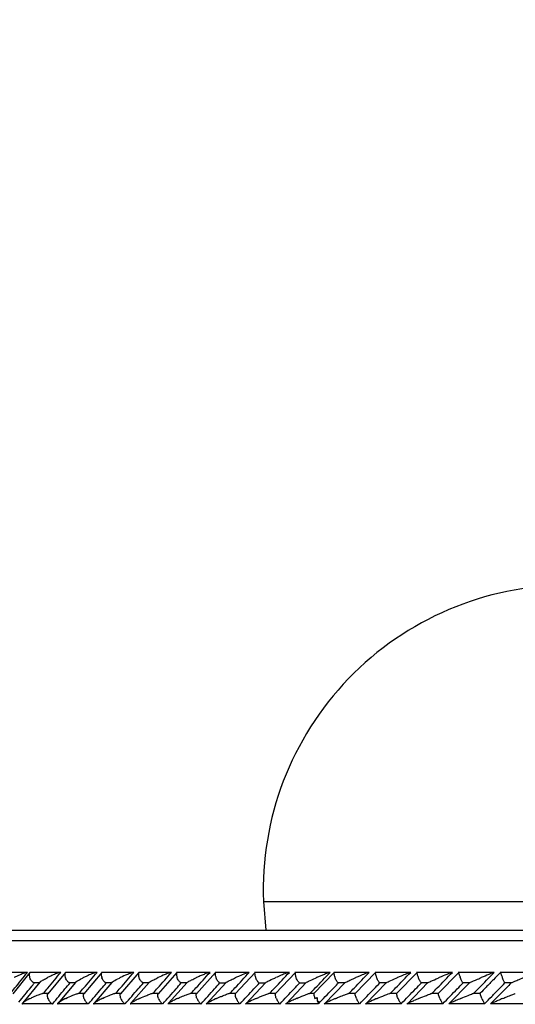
# Model space of a CAD drawing. Header units: millimetres. Extents: x 59 to 109, y 26 to 144.
# Tile 116 of 158: x 78.61 to 80.97, y 91.62 to 96.3. Entities that reach past the tile are written whole.
import ezdxf

# ---------------------------------------------------------------- set-up
doc = ezdxf.new("R2010")
doc.units = ezdxf.units.MM
doc.styles.add('SLDTEXTSTYLE0', font='TXT', dxfattribs={"width": 0.75})
doc.dimstyles.new('SLDDIMSTYLE0', dxfattribs={"dimtxt": 3.5, "dimasz": 3.302, "dimexe": 0, "dimexo": 0.0625, "dimgap": 0.875, "dimtad": 1, "dimdec": 0, "dimlfac": 20, "dimrnd": 1e-09, "dimzin": 12, "dimdsep": 46, "dimtxsty": 'SLDTEXTSTYLE0', "dimsah": 1, "dimcen": 0.09, "dimadec": 0, "dimazin": 3, "dimtfac": 1, "dimtdec": 0, "dimtofl": 0, "dimtmove": 0, "dimatfit": 3, "dimfxl": 0, "dimfrac": 2, "dimtolj": 1, "dimtzin": 12, "dimarcsym": 0})
doc.dimstyles.new('SLDDIMSTYLE1', dxfattribs={"dimtxt": 3.5, "dimasz": 3.302, "dimexe": 0, "dimexo": 0.0625, "dimgap": 0.875, "dimtad": 1, "dimdec": 0, "dimlfac": 20, "dimrnd": 1e-09, "dimzin": 12, "dimdsep": 46, "dimtxsty": 'SLDTEXTSTYLE0', "dimsah": 1, "dimcen": 0.09, "dimadec": 0, "dimazin": 3, "dimtfac": 1, "dimtdec": 0, "dimtmove": 0, "dimatfit": 0, "dimfxl": 0, "dimfrac": 2, "dimtolj": 1, "dimtzin": 12, "dimarcsym": 0})

# ---------------------------------------------------------------- blocks, each defined once
blk = doc.blocks.new('_D')
at = {"color": 7, "linetype": 'Continuous', "lineweight": 18}
for p, q in [((78.8835, 143.6649), (108.5588, 143.6649)), ((107.5588, 143.6649), (107.5588, 76.3608)), ((75.8335, 76.3608), (108.5588, 76.3608))]:
    blk.add_line(p, q, dxfattribs=at)
for points in [[(107.5588, 143.6649), (107.0508, 140.3629), (108.0668, 140.3629)], [(107.5588, 76.3608), (108.0668, 79.6628), (107.0508, 79.6628)]]:
    blk.add_solid(points, dxfattribs=at)
at = {"color": 7, "linetype": 'Continuous', "lineweight": 18, "insert": (103.047, 105.5185), "char_height": 3.5, "attachment_point": 1, "rotation": 90, "style": 'SLDTEXTSTYLE0'}
blk.add_mtext('1346', dxfattribs=at)
blk = doc.blocks.new('_D_1')
at = {"color": 7, "linetype": 'Continuous', "lineweight": 18}
for p, q in [((75.6057, 99.2579), (98.8756, 99.2579)), ((97.8756, 99.2579), (97.8756, 76.3608)), ((75.8335, 76.3608), (98.8756, 76.3608))]:
    blk.add_line(p, q, dxfattribs=at)
for points in [[(97.8756, 99.2579), (97.3676, 95.9559), (98.3836, 95.9559)], [(97.8756, 76.3608), (98.3836, 79.6628), (97.3676, 79.6628)]]:
    blk.add_solid(points, dxfattribs=at)
at = {"color": 7, "linetype": 'Continuous', "lineweight": 18, "insert": (93.3639, 85.2455), "char_height": 3.5, "attachment_point": 1, "rotation": 90, "style": 'SLDTEXTSTYLE0'}
blk.add_mtext('458', dxfattribs=at)

msp = doc.modelspace()

# ---------------------------------------------------------------- linework, layer by layer
at = {"color": 7, "linetype": 'Continuous', "lineweight": 25}
for p, q in [((79.76882, 92.11422), (79.78042, 91.97748)), ((76.75632, 91.97748), (83.83976, 91.97748)), ((78.64441, 91.7758), (78.50424, 91.7758)), ((78.65963, 91.77542), (78.57785, 91.6746)), ((78.80374, 91.77606), (78.65968, 91.77606)), ((78.82837, 91.77563), (78.74478, 91.67492)), ((78.97552, 91.77605), (78.82797, 91.77605)), ((79.00091, 91.77578), (78.91548, 91.67514)), ((79.15107, 91.77604), (79.00014, 91.77604)), ((79.17725, 91.77591), (79.08999, 91.6753)), ((79.33037, 91.77601), (79.17613, 91.77601)), ((79.35737, 91.77601), (79.26827, 91.67543)), ((79.51341, 91.77596), (79.35592, 91.77596)), ((79.54128, 91.77609), (79.45034, 91.67554)), ((79.70023, 91.77591), (79.53953, 91.77591)), ((79.72899, 91.77616), (79.6362, 91.67563)), ((79.89084, 91.77585), (79.72698, 91.77585)), ((79.92056, 91.77621), (79.8259, 91.67571)), ((80.08531, 91.7758), (79.91833, 91.7758)), ((80.10484, 91.7765), (80.00869, 91.67625)), ((80.27131, 91.77606), (80.10276, 91.77606)), ((80.30144, 91.77663), (80.20482, 91.67632)), ((80.46871, 91.77605), (80.29923, 91.77605)), ((80.49888, 91.7767), (80.40186, 91.67641)), ((80.66693, 91.77604), (80.49658, 91.77604)), ((80.69719, 91.77675), (80.59977, 91.67648)), ((80.86596, 91.77601), (80.69483, 91.77601)), ((81.06583, 91.77596), (80.89397, 91.77596)), ((78.70635, 91.72996), (78.62548, 91.6314)), ((78.67656, 91.72806), (78.70488, 91.72806)), ((78.8755, 91.7294), (78.79286, 91.63095)), ((78.84562, 91.728), (78.87411, 91.728)), ((79.04876, 91.72919), (78.96411, 91.63054)), ((79.0185, 91.72794), (79.04735, 91.72794)), ((79.2258, 91.72896), (79.13934, 91.63033)), ((79.19516, 91.72788), (79.22444, 91.72788)), ((79.40644, 91.72854), (79.31837, 91.63015)), ((79.37555, 91.72783), (79.4054, 91.72783)), ((79.59122, 91.72852), (79.49693, 91.62533)), ((79.55966, 91.72778), (79.59, 91.72778)), ((79.77963, 91.7283), (79.68374, 91.62546)), ((79.74751, 91.72775), (79.77852, 91.72775)), ((79.97191, 91.7281), (79.87817, 91.62957)), ((79.93914, 91.72773), (79.97091, 91.72773)), ((80.15696, 91.72837), (80.05802, 91.62543)), ((80.12307, 91.72806), (80.15621, 91.72806)), ((80.35345, 91.72818), (80.2544, 91.62558)), ((80.31995, 91.728), (80.35268, 91.728)), ((80.55077, 91.72795), (80.45165, 91.62571)), ((80.51765, 91.72794), (80.55021, 91.72794)), ((80.74733, 91.72695), (80.64963, 91.62662)), ((80.71616, 91.72788), (80.74865, 91.72788)), ((80.91547, 91.72783), (80.94805, 91.72783)), ((78.74709, 91.67695), (78.71971, 91.67695)), ((78.91741, 91.67694), (78.88953, 91.67694)), ((79.09158, 91.67691), (79.06317, 91.67691)), ((79.26957, 91.67686), (79.24044, 91.67686)), ((79.45137, 91.67681), (79.42145, 91.67681)), ((79.637, 91.67675), (79.60613, 91.67675)), ((79.8265, 91.67669), (79.79472, 91.67669)), ((80.0089, 91.67663), (79.98714, 91.67663)), ((80.20523, 91.67695), (80.17312, 91.67695)), ((80.40217, 91.67694), (80.37006, 91.67694)), ((80.6, 91.67691), (80.56786, 91.67691)), ((80.79873, 91.67686), (80.76634, 91.67686)), ((80.88794, 91.66707), (80.84843, 91.62667)), ((78.62077, 91.62889), (78.76442, 91.62889)), ((78.78832, 91.62883), (78.93547, 91.62883)), ((78.95976, 91.62878), (79.1103, 91.62878)), ((79.13503, 91.62872), (79.28888, 91.62872)), ((79.31409, 91.62868), (79.47118, 91.62868)), ((79.49693, 91.62865), (79.65721, 91.62865)), ((79.68358, 91.62863), (79.84701, 91.62863)), ((79.87413, 91.62863), (80.02963, 91.62863)), ((80.03135, 91.63779), (80.03135, 91.62782)), ((80.05737, 91.62889), (80.22585, 91.62889)), ((80.22568, 91.62804), (80.22653, 91.62782)), ((80.25371, 91.62883), (80.42314, 91.62883)), ((80.42276, 91.62804), (80.42347, 91.62782)), ((80.45095, 91.62878), (80.62123, 91.62878)), ((80.62066, 91.62804), (80.62122, 91.62782)), ((80.64906, 91.62872), (80.82013, 91.62872)), ((80.84804, 91.62868), (81.01983, 91.62868))]:
    msp.add_line(p, q, dxfattribs=at)
at = {"color": 1, "linetype": 'Continuous', "lineweight": 25}
for p, q in [((79.76882, 92.11422), (81.80681, 92.11422)), ((76.70632, 91.92748), (83.86803, 91.92748))]:
    msp.add_line(p, q, dxfattribs=at)
at = {"color": 7, "linetype": 'Continuous', "lineweight": 25}
for centre, radius, start, end in [((81.21575, 92.16779), 1.44792, 90, 182.12014), ((80.05789, 91.64943), 0.03422, 166.30363, 219.14548), ((80.04449, 91.66121), 0.02696, 227.00867, 254.95442)]:
    msp.add_arc(centre, radius, start, end, dxfattribs=at)
for points, knots in [([(78.56817, 91.67782), (78.57477, 91.68607), (78.60119, 91.7191), (78.62794, 91.7521), (78.64802, 91.77686)], [0, 0, 0, 0, 0.2495523, 1, 1, 1, 1]), ([(78.64802, 91.77686), (78.64778, 91.77686), (78.6469, 91.77686), (78.64449, 91.77654), (78.63953, 91.77535), (78.62841, 91.77176), (78.61404, 91.76591), (78.5982, 91.75875), (78.58901, 91.75418), (78.58452, 91.7519), (78.58445, 91.75186)], [0, 0, 0, 0, 0.016523, 0.0607628, 0.1238657, 0.2335012, 0.5249119, 0.7588845, 0.996439, 1, 1, 1, 1]), ([(78.66091, 91.77588), (78.65999, 91.7753), (78.65787, 91.77397), (78.65613, 91.76912), (78.65583, 91.76216), (78.65707, 91.75601), (78.65817, 91.75257), (78.65838, 91.75195), (78.65841, 91.75186)], [0, 0, 0, 0, 0.1774266, 0.409184, 0.6749522, 0.9409705, 0.9922196, 1, 1, 1, 1]), ([(78.6766, 91.72824), (78.67553, 91.72871), (78.67275, 91.72996), (78.66793, 91.73463), (78.66288, 91.74157), (78.65991, 91.74772), (78.65865, 91.75116), (78.65844, 91.75178), (78.65841, 91.75186)], [0, 0, 0, 0, 0.1490172, 0.3889118, 0.6639691, 0.9391978, 0.9920292, 1, 1, 1, 1]), ([(78.70629, 91.73001), (78.70708, 91.7308), (78.71055, 91.73427), (78.72341, 91.74186), (78.73568, 91.74845), (78.74251, 91.75183), (78.74257, 91.75186)], [0, 0, 0, 0, 0.12591335, 0.55118261, 0.99551918, 1, 1, 1, 1]), ([(78.72465, 91.67782), (78.73139, 91.68602), (78.75853, 91.71901), (78.78594, 91.75204), (78.80654, 91.77686)], [0, 0, 0, 0, 0.2483453, 1, 1, 1, 1]), ([(78.80654, 91.77686), (78.80589, 91.77684), (78.80505, 91.77681), (78.80276, 91.77643), (78.79822, 91.77535), (78.7905, 91.77282), (78.77631, 91.76746), (78.76009, 91.76035), (78.7477, 91.75448), (78.74264, 91.7519), (78.74257, 91.75186)], [0, 0, 0, 0, 0.0439959, 0.0565358, 0.1182138, 0.2485861, 0.3779089, 0.7339092, 0.9964107, 1, 1, 1, 1]), ([(78.82924, 91.77583), (78.82891, 91.77572), (78.82735, 91.77522), (78.82574, 91.77195), (78.82473, 91.76615), (78.82552, 91.75909), (78.82695, 91.75407), (78.82769, 91.75195), (78.82772, 91.75186)], [0, 0, 0, 0, 0.0598577, 0.2870464, 0.5251682, 0.7996221, 0.9922122, 1, 1, 1, 1]), ([(78.84565, 91.72817), (78.8446, 91.72866), (78.84192, 91.72992), (78.8372, 91.73463), (78.83225, 91.74157), (78.82926, 91.74772), (78.82797, 91.75116), (78.82775, 91.75178), (78.82772, 91.75186)], [0, 0, 0, 0, 0.15436851, 0.39260542, 0.66607384, 0.93966768, 0.99208415, 1, 1, 1, 1]), ([(78.87533, 91.72955), (78.87537, 91.72962), (78.87636, 91.73099), (78.88672, 91.73777), (78.90039, 91.74524), (78.9122, 91.75108), (78.91376, 91.75183), (78.91383, 91.75186)], [0, 0, 0, 0, 0.0117413, 0.2473844, 0.902594, 0.9956099, 1, 1, 1, 1]), ([(78.89433, 91.67782), (78.90126, 91.68606), (78.92903, 91.71906), (78.95704, 91.75208), (78.97807, 91.77686)], [0, 0, 0, 0, 0.2496624, 1, 1, 1, 1]), ([(78.97807, 91.77686), (78.97761, 91.77685), (78.97674, 91.77683), (78.97438, 91.77642), (78.96961, 91.77522), (78.96223, 91.77276), (78.94814, 91.76745), (78.93176, 91.76036), (78.91905, 91.75446), (78.9139, 91.7519), (78.91383, 91.75186)], [0, 0, 0, 0, 0.0336122, 0.0647073, 0.1259263, 0.2511205, 0.3754533, 0.7356136, 0.9964069, 1, 1, 1, 1]), ([(79.00144, 91.77585), (79.00069, 91.77528), (78.99895, 91.77395), (78.99776, 91.76911), (78.99797, 91.76216), (78.99947, 91.75601), (79.00064, 91.75257), (79.00087, 91.75195), (79.0009, 91.75186)], [0, 0, 0, 0, 0.1756073, 0.4075776, 0.6742226, 0.9410752, 0.9922818, 1, 1, 1, 1]), ([(79.01853, 91.7281), (79.01749, 91.72861), (79.01492, 91.72989), (79.01033, 91.73463), (79.00547, 91.74158), (79.00248, 91.74773), (79.00116, 91.75116), (79.00093, 91.75178), (79.0009, 91.75186)], [0, 0, 0, 0, 0.1596542, 0.3963368, 0.6681566, 0.9402032, 0.9921381, 1, 1, 1, 1]), ([(79.04863, 91.72931), (79.04875, 91.72946), (79.04998, 91.73092), (79.06097, 91.73776), (79.07519, 91.74525), (79.08729, 91.75109), (79.08886, 91.75183), (79.08893, 91.75186)], [0, 0, 0, 0, 0.026569, 0.2594107, 0.9052322, 0.9956524, 1, 1, 1, 1]), ([(79.06782, 91.67782), (79.07493, 91.68609), (79.10331, 91.7191), (79.13193, 91.75212), (79.15338, 91.77686)], [0, 0, 0, 0, 0.25055751, 1, 1, 1, 1]), ([(79.15338, 91.77686), (79.1531, 91.77686), (79.15221, 91.77685), (79.14976, 91.77641), (79.14321, 91.77465), (79.13363, 91.77122), (79.11408, 91.76347), (79.09952, 91.757), (79.089, 91.7519), (79.08893, 91.75186)], [0, 0, 0, 0, 0.0233356, 0.0734508, 0.1346941, 0.325552, 0.4727863, 0.9964044, 1, 1, 1, 1]), ([(79.17747, 91.77581), (79.17681, 91.77525), (79.17527, 91.77394), (79.17437, 91.76911), (79.17482, 91.76215), (79.17643, 91.756), (79.17765, 91.75257), (79.17788, 91.75195), (79.17791, 91.75186)], [0, 0, 0, 0, 0.1729527, 0.405716, 0.6732164, 0.9409612, 0.9922601, 1, 1, 1, 1]), ([(79.19518, 91.72803), (79.19417, 91.72856), (79.1917, 91.72985), (79.18725, 91.73463), (79.18251, 91.74158), (79.17952, 91.74773), (79.17817, 91.75116), (79.17794, 91.75178), (79.17791, 91.75186)], [0, 0, 0, 0, 0.16486003, 0.40000792, 0.67018642, 0.94057298, 0.99218094, 1, 1, 1, 1]), ([(79.22568, 91.72906), (79.2259, 91.72929), (79.22738, 91.73081), (79.23489, 91.73528), (79.24843, 91.7426), (79.26058, 91.74852), (79.26776, 91.75183), (79.26784, 91.75186)], [0, 0, 0, 0, 0.0397498, 0.2682796, 0.5814564, 0.9957247, 1, 1, 1, 1]), ([(79.24508, 91.67782), (79.25236, 91.68611), (79.28135, 91.71912), (79.31056, 91.75214), (79.33245, 91.77686)], [0, 0, 0, 0, 0.2510674, 1, 1, 1, 1]), ([(79.33245, 91.77686), (79.33231, 91.77686), (79.33184, 91.77687), (79.33038, 91.77669), (79.32742, 91.776), (79.32109, 91.77409), (79.3123, 91.77091), (79.29333, 91.76342), (79.27864, 91.75698), (79.26791, 91.7519), (79.26784, 91.75186)], [0, 0, 0, 0, 0.0130751, 0.0440198, 0.1002311, 0.166353, 0.3297215, 0.4739197, 0.9964017, 1, 1, 1, 1]), ([(79.35729, 91.77577), (79.35709, 91.77567), (79.35596, 91.77518), (79.35508, 91.77194), (79.35488, 91.76615), (79.35624, 91.75909), (79.35788, 91.75406), (79.35869, 91.75195), (79.35872, 91.75186)], [0, 0, 0, 0, 0.0508909, 0.2800967, 0.520419, 0.7977845, 0.9922201, 1, 1, 1, 1]), ([(79.37557, 91.72796), (79.37459, 91.72851), (79.37225, 91.72982), (79.36795, 91.73463), (79.36334, 91.74158), (79.36036, 91.74773), (79.35899, 91.75116), (79.35875, 91.75178), (79.35872, 91.75186)], [0, 0, 0, 0, 0.1698487, 0.4036193, 0.6721622, 0.9409363, 0.9922305, 1, 1, 1, 1]), ([(79.40625, 91.72872), (79.40626, 91.72874), (79.40701, 91.72962), (79.41381, 91.73372), (79.42805, 91.74135), (79.44242, 91.7482), (79.45047, 91.75183), (79.45055, 91.75186)], [0, 0, 0, 0, 0.0042271, 0.1694208, 0.5471393, 0.9957885, 1, 1, 1, 1]), ([(79.42608, 91.67782), (79.43351, 91.68611), (79.46312, 91.71913), (79.49293, 91.75214), (79.51526, 91.77686)], [0, 0, 0, 0, 0.2511296, 1, 1, 1, 1]), ([(79.51526, 91.77686), (79.51523, 91.77686), (79.51477, 91.77688), (79.51326, 91.77669), (79.50928, 91.77568), (79.5002, 91.77271), (79.48587, 91.7672), (79.4682, 91.75978), (79.45642, 91.75459), (79.45062, 91.7519), (79.45055, 91.75186)], [0, 0, 0, 0, 0.0028407, 0.0509779, 0.1103349, 0.2078166, 0.4531786, 0.721644, 0.9964081, 1, 1, 1, 1]), ([(79.54094, 91.77573), (79.54078, 91.77565), (79.53981, 91.77515), (79.53916, 91.77193), (79.53924, 91.76615), (79.54078, 91.75909), (79.54247, 91.75406), (79.54329, 91.75195), (79.54332, 91.75186)], [0, 0, 0, 0, 0.0452245, 0.2758565, 0.5175971, 0.7965231, 0.9921751, 1, 1, 1, 1]), ([(79.55968, 91.72791), (79.55874, 91.72847), (79.55655, 91.72979), (79.55242, 91.73463), (79.54795, 91.74158), (79.54499, 91.74773), (79.5436, 91.75116), (79.54336, 91.75178), (79.54332, 91.75186)], [0, 0, 0, 0, 0.1738253, 0.4064806, 0.6737428, 0.9412093, 0.992267, 1, 1, 1, 1]), ([(79.59109, 91.72862), (79.59155, 91.72898), (79.59359, 91.73063), (79.60207, 91.73524), (79.61672, 91.74259), (79.62948, 91.74851), (79.63698, 91.75183), (79.63706, 91.75186)], [0, 0, 0, 0, 0.06331136, 0.28547227, 0.5905906, 0.99583665, 1, 1, 1, 1]), ([(79.61083, 91.67782), (79.61841, 91.68611), (79.64863, 91.71913), (79.67904, 91.75214), (79.70182, 91.77686)], [0, 0, 0, 0, 0.2510603, 1, 1, 1, 1]), ([(79.70182, 91.77686), (79.70144, 91.77684), (79.70059, 91.7768), (79.69778, 91.77614), (79.692, 91.77436), (79.67689, 91.76888), (79.65769, 91.76093), (79.64272, 91.75445), (79.63713, 91.7519), (79.63706, 91.75186)], [0, 0, 0, 0, 0.0388512, 0.0848072, 0.1629354, 0.312694, 0.7369066, 0.9964118, 1, 1, 1, 1]), ([(79.72847, 91.77562), (79.7281, 91.77511), (79.72717, 91.77384), (79.72709, 91.7691), (79.72825, 91.76216), (79.73017, 91.75601), (79.73147, 91.75257), (79.73171, 91.75195), (79.73175, 91.75186)], [0, 0, 0, 0, 0.1588817, 0.3956788, 0.6676599, 0.9397995, 0.9921283, 1, 1, 1, 1]), ([(79.74752, 91.72787), (79.74664, 91.72844), (79.74461, 91.72977), (79.74068, 91.73462), (79.73636, 91.74158), (79.73343, 91.74773), (79.73203, 91.75116), (79.73178, 91.75178), (79.73175, 91.75186)], [0, 0, 0, 0, 0.17642953, 0.40841742, 0.67476688, 0.94132279, 0.99229211, 1, 1, 1, 1]), ([(79.77949, 91.72842), (79.7801, 91.72886), (79.78253, 91.7306), (79.79636, 91.7378), (79.81264, 91.74534), (79.82577, 91.75115), (79.82732, 91.75183), (79.8274, 91.75186)], [0, 0, 0, 0, 0.0755656, 0.2981873, 0.9173124, 0.9958735, 1, 1, 1, 1]), ([(79.79935, 91.67782), (79.80707, 91.68609), (79.83791, 91.71912), (79.86893, 91.75212), (79.89218, 91.77686)], [0, 0, 0, 0, 0.2504266, 1, 1, 1, 1]), ([(79.89218, 91.77686), (79.89195, 91.77686), (79.89135, 91.77684), (79.88921, 91.77637), (79.88441, 91.77492), (79.87196, 91.77049), (79.85202, 91.76246), (79.83568, 91.75558), (79.82748, 91.7519), (79.8274, 91.75186)], [0, 0, 0, 0, 0.0273801, 0.0721202, 0.1418711, 0.2690885, 0.6203419, 0.9964093, 1, 1, 1, 1]), ([(79.91987, 91.77555), (79.91958, 91.77506), (79.91884, 91.77381), (79.91903, 91.7691), (79.92041, 91.76216), (79.92242, 91.75601), (79.92375, 91.75257), (79.92399, 91.75195), (79.92403, 91.75186)], [0, 0, 0, 0, 0.1536149, 0.3920517, 0.6655962, 0.9393347, 0.9919959, 1, 1, 1, 1]), ([(79.93915, 91.72785), (79.93834, 91.72843), (79.93648, 91.72975), (79.93278, 91.73462), (79.92862, 91.74157), (79.92572, 91.74772), (79.92431, 91.75116), (79.92406, 91.75178), (79.92403, 91.75186)], [0, 0, 0, 0, 0.1778469, 0.4095896, 0.6753351, 0.9412673, 0.9923108, 1, 1, 1, 1]), ([(79.97081, 91.72687), (79.9706, 91.72691), (79.97012, 91.727), (79.97112, 91.72796), (79.97514, 91.7304), (79.98935, 91.73761), (80.00645, 91.74528), (80.01986, 91.75111), (80.02155, 91.75183), (80.02163, 91.75186)], [0, 0, 0, 0, 0.0427852, 0.1000578, 0.1932197, 0.3854991, 0.9231211, 0.9964131, 1, 1, 1, 1]), ([(79.99169, 91.67782), (79.99954, 91.68607), (80.031, 91.7191), (80.06264, 91.7521), (80.08639, 91.77686)], [0, 0, 0, 0, 0.2495559, 1, 1, 1, 1]), ([(80.08639, 91.77686), (80.08627, 91.77686), (80.08586, 91.77686), (80.08429, 91.77654), (80.08031, 91.77535), (80.07008, 91.77176), (80.05516, 91.76591), (80.0377, 91.75875), (80.02704, 91.75418), (80.02171, 91.7519), (80.02163, 91.75186)], [0, 0, 0, 0, 0.0165258, 0.0607686, 0.123873, 0.2335072, 0.5249109, 0.7588825, 0.9964322, 1, 1, 1, 1]), ([(80.10418, 91.77588), (80.10391, 91.7753), (80.1033, 91.77397), (80.10373, 91.76912), (80.10534, 91.76216), (80.10743, 91.75601), (80.10878, 91.75257), (80.10903, 91.75195), (80.10906, 91.75186)], [0, 0, 0, 0, 0.1774109, 0.4091737, 0.6749518, 0.9409697, 0.9922179, 1, 1, 1, 1]), ([(80.12309, 91.72824), (80.1225, 91.72871), (80.12094, 91.72996), (80.11762, 91.73463), (80.11363, 91.74157), (80.11076, 91.74772), (80.10935, 91.75116), (80.10909, 91.75178), (80.10906, 91.75186)], [0, 0, 0, 0, 0.149009, 0.3889051, 0.6639703, 0.9391981, 0.9920365, 1, 1, 1, 1]), ([(80.15689, 91.72843), (80.15713, 91.72858), (80.15873, 91.72961), (80.16774, 91.7341), (80.18432, 91.74176), (80.19961, 91.74845), (80.20758, 91.75183), (80.20766, 91.75186)], [0, 0, 0, 0, 0.0294228, 0.1980507, 0.5882324, 0.9958887, 1, 1, 1, 1]), ([(80.17645, 91.67782), (80.18433, 91.68602), (80.21607, 91.71901), (80.24791, 91.75204), (80.27183, 91.77686)], [0, 0, 0, 0, 0.2483426, 1, 1, 1, 1]), ([(80.27183, 91.77686), (80.27152, 91.77684), (80.27112, 91.77681), (80.2696, 91.77643), (80.26608, 91.77535), (80.25905, 91.77282), (80.24508, 91.76746), (80.22771, 91.76035), (80.21364, 91.75448), (80.20774, 91.7519), (80.20766, 91.75186)], [0, 0, 0, 0, 0.04398433, 0.0565397, 0.11821715, 0.24858436, 0.37791002, 0.73390934, 0.99640998, 1, 1, 1, 1]), ([(80.30066, 91.77583), (80.30056, 91.77572), (80.30008, 91.77522), (80.30032, 91.77195), (80.30147, 91.76615), (80.30367, 91.75909), (80.30559, 91.75407), (80.30645, 91.75195), (80.30648, 91.75186)], [0, 0, 0, 0, 0.0598757, 0.2870317, 0.5251722, 0.7996162, 0.9922199, 1, 1, 1, 1]), ([(80.31997, 91.72817), (80.31941, 91.72866), (80.31801, 91.72992), (80.31488, 91.73463), (80.31105, 91.74157), (80.30821, 91.74772), (80.30677, 91.75116), (80.30652, 91.75178), (80.30648, 91.75186)], [0, 0, 0, 0, 0.15435769, 0.39259258, 0.66605994, 0.93966166, 0.99208356, 1, 1, 1, 1]), ([(80.35339, 91.72825), (80.35426, 91.72873), (80.35744, 91.73049), (80.37275, 91.73768), (80.39002, 91.74524), (80.40367, 91.75108), (80.40544, 91.75183), (80.40552, 91.75186)], [0, 0, 0, 0, 0.0832977, 0.3018842, 0.9096528, 0.9959168, 1, 1, 1, 1]), ([(80.37317, 91.67782), (80.38113, 91.68606), (80.41301, 91.71906), (80.44497, 91.75208), (80.46895, 91.77686)], [0, 0, 0, 0, 0.24966209, 1, 1, 1, 1]), ([(80.46895, 91.77686), (80.46876, 91.77685), (80.4684, 91.77683), (80.46689, 91.77642), (80.46322, 91.77522), (80.45658, 91.77276), (80.44295, 91.76745), (80.42568, 91.76036), (80.41151, 91.75446), (80.4056, 91.7519), (80.40552, 91.75186)], [0, 0, 0, 0, 0.0336209, 0.0647143, 0.1259301, 0.2511223, 0.3754581, 0.7356184, 0.9964104, 1, 1, 1, 1]), ([(80.49802, 91.77585), (80.49793, 91.77528), (80.49773, 91.77395), (80.49872, 91.76911), (80.50081, 91.76216), (80.5031, 91.75601), (80.50449, 91.75257), (80.50475, 91.75195), (80.50478, 91.75186)], [0, 0, 0, 0, 0.1755854, 0.4075724, 0.6742232, 0.9410724, 0.9922824, 1, 1, 1, 1]), ([(80.51766, 91.7281), (80.51716, 91.72861), (80.51591, 91.72989), (80.51298, 91.73463), (80.50932, 91.74158), (80.50652, 91.74773), (80.50507, 91.75116), (80.50481, 91.75178), (80.50478, 91.75186)], [0, 0, 0, 0, 0.15964331, 0.39633874, 0.66816163, 0.9402006, 0.99213074, 1, 1, 1, 1]), ([(80.54907, 91.72687), (80.549, 91.72691), (80.54884, 91.727), (80.55043, 91.72796), (80.55531, 91.73042), (80.57093, 91.7376), (80.58871, 91.74526), (80.60241, 91.75109), (80.60417, 91.75183), (80.60425, 91.75186)], [0, 0, 0, 0, 0.0429507, 0.1007765, 0.1945241, 0.3871986, 0.9215853, 0.996403, 1, 1, 1, 1]), ([(80.57072, 91.67782), (80.57874, 91.68609), (80.61076, 91.7191), (80.64284, 91.75212), (80.66689, 91.77686)], [0, 0, 0, 0, 0.2505571, 1, 1, 1, 1]), ([(80.66689, 91.77686), (80.6668, 91.77686), (80.66651, 91.77685), (80.665, 91.77641), (80.65996, 91.77465), (80.65114, 91.77122), (80.63188, 91.76347), (80.61616, 91.757), (80.60433, 91.7519), (80.60425, 91.75186)], [0, 0, 0, 0, 0.0233594, 0.0734741, 0.1346999, 0.325555, 0.4727902, 0.9964034, 1, 1, 1, 1]), ([(80.69629, 91.77581), (80.69629, 91.77525), (80.69628, 91.77394), (80.69755, 91.76911), (80.69986, 91.76215), (80.70223, 91.756), (80.70364, 91.75257), (80.7039, 91.75195), (80.70394, 91.75186)], [0, 0, 0, 0, 0.1729334, 0.4056968, 0.6732138, 0.9409631, 0.9922565, 1, 1, 1, 1]), ([(80.71617, 91.72803), (80.71572, 91.72856), (80.71464, 91.72985), (80.71192, 91.73463), (80.70843, 91.74158), (80.70568, 91.74773), (80.70423, 91.75116), (80.70397, 91.75178), (80.70394, 91.75186)], [0, 0, 0, 0, 0.1648543, 0.4000304, 0.6701871, 0.9405743, 0.9921832, 1, 1, 1, 1]), ([(80.74729, 91.72687), (80.74726, 91.72691), (80.74721, 91.727), (80.74898, 91.72796), (80.75412, 91.7304), (80.76487, 91.73521), (80.78202, 91.74263), (80.79581, 91.74852), (80.80375, 91.75183), (80.80384, 91.75186)], [0, 0, 0, 0, 0.04271726, 0.10044195, 0.1939215, 0.38576292, 0.64865384, 0.99641335, 1, 1, 1, 1]), ([(80.76909, 91.67782), (80.77716, 91.68611), (80.80932, 91.71912), (80.84153, 91.75214), (80.86565, 91.77686)], [0, 0, 0, 0, 0.2510686, 1, 1, 1, 1]), ([(80.89553, 91.77686), (80.88414, 91.76519), (80.86112, 91.74162), (80.82891, 91.7086), (80.80811, 91.68726), (80.79891, 91.67782)], [0, 0, 0, 0, 0.3535653, 0.7141093, 1, 1, 1, 1]), ([(80.86565, 91.77686), (80.86562, 91.77686), (80.86551, 91.77687), (80.86483, 91.77669), (80.86285, 91.776), (80.8578, 91.77409), (80.8498, 91.77091), (80.83138, 91.76342), (80.81579, 91.75698), (80.80392, 91.7519), (80.80384, 91.75186)], [0, 0, 0, 0, 0.0130753, 0.0440202, 0.1002359, 0.1663606, 0.3297211, 0.4739248, 0.9964031, 1, 1, 1, 1]), ([(80.89545, 91.77577), (80.89544, 91.77567), (80.89539, 91.77518), (80.89633, 91.77194), (80.89829, 91.76615), (80.90098, 91.75909), (80.90303, 91.75406), (80.90391, 91.75195), (80.90395, 91.75186)], [0, 0, 0, 0, 0.0508903, 0.2800941, 0.5204174, 0.7977844, 0.9922201, 1, 1, 1, 1]), ([(80.91547, 91.72796), (80.91509, 91.72851), (80.91419, 91.72982), (80.91169, 91.73463), (80.90839, 91.74158), (80.90569, 91.74773), (80.90424, 91.75116), (80.90398, 91.75178), (80.90395, 91.75186)], [0, 0, 0, 0, 0.1698736, 0.4035992, 0.6721627, 0.9409341, 0.9922308, 1, 1, 1, 1]), ([(80.94805, 91.72775), (80.94875, 91.72808), (80.95117, 91.72922), (80.96129, 91.73366), (80.97937, 91.74139), (80.99542, 91.74819), (81.00419, 91.75183), (81.00427, 91.75186)], [0, 0, 0, 0, 0.0633452, 0.2187446, 0.574026, 0.9960439, 1, 1, 1, 1]), ([(78.6067, 91.63518), (78.61626, 91.64698), (78.63547, 91.67072), (78.66034, 91.70129), (78.67566, 91.72005), (78.68122, 91.72687)], [0, 0, 0, 0, 0.3866172, 0.7772669, 1, 1, 1, 1]), ([(78.76756, 91.62782), (78.77717, 91.63943), (78.79658, 91.66289), (78.82404, 91.6959), (78.84192, 91.71731), (78.8499, 91.72687)], [0, 0, 0, 0, 0.3517741, 0.7108581, 1, 1, 1, 1]), ([(78.93821, 91.62782), (78.94806, 91.63946), (78.96797, 91.66298), (78.99604, 91.69599), (79.0143, 91.71737), (79.0224, 91.72687)], [0, 0, 0, 0, 0.3526099, 0.7125185, 1, 1, 1, 1]), ([(79.11266, 91.62782), (79.12275, 91.63948), (79.14312, 91.66303), (79.1718, 91.69604), (79.19043, 91.71741), (79.19868, 91.72687)], [0, 0, 0, 0, 0.3530816, 0.7134907, 1, 1, 1, 1]), ([(79.29088, 91.62782), (79.30118, 91.63949), (79.32199, 91.66305), (79.35128, 91.69606), (79.3703, 91.71742), (79.37871, 91.72687)], [0, 0, 0, 0, 0.3532346, 0.7137812, 1, 1, 1, 1]), ([(79.47283, 91.62782), (79.48334, 91.63948), (79.50459, 91.66304), (79.53448, 91.69605), (79.55389, 91.71741), (79.56249, 91.72687)], [0, 0, 0, 0, 0.353039, 0.7134019, 1, 1, 1, 1]), ([(79.65854, 91.62782), (79.66925, 91.63946), (79.6909, 91.66299), (79.72141, 91.696), (79.74122, 91.71737), (79.75003, 91.72687)], [0, 0, 0, 0, 0.3525067, 0.7123337, 1, 1, 1, 1]), ([(79.84803, 91.62782), (79.85893, 91.63944), (79.88097, 91.66291), (79.91209, 91.69592), (79.93233, 91.71732), (79.94137, 91.72687)], [0, 0, 0, 0, 0.3516367, 0.7105888, 1, 1, 1, 1]), ([(80.03749, 91.63518), (80.04882, 91.64698), (80.07159, 91.67072), (80.10093, 91.70129), (80.11895, 91.72005), (80.1255, 91.72687)], [0, 0, 0, 0, 0.3866144, 0.7772702, 1, 1, 1, 1]), ([(80.22653, 91.62782), (80.23771, 91.63943), (80.2603, 91.66288), (80.29213, 91.6959), (80.31279, 91.71731), (80.322, 91.72687)], [0, 0, 0, 0, 0.3517766, 0.7108596, 1, 1, 1, 1]), ([(80.42347, 91.62782), (80.43472, 91.63946), (80.45746, 91.66298), (80.48943, 91.69599), (80.51014, 91.71737), (80.51934, 91.72687)], [0, 0, 0, 0, 0.3526102, 0.7125192, 1, 1, 1, 1]), ([(80.62122, 91.62782), (80.63254, 91.63948), (80.65542, 91.66303), (80.68751, 91.69604), (80.70829, 91.71741), (80.71749, 91.72687)], [0, 0, 0, 0, 0.3530823, 0.7134925, 1, 1, 1, 1]), ([(80.8198, 91.62782), (80.83118, 91.63949), (80.85416, 91.66305), (80.88638, 91.69606), (80.90724, 91.71742), (80.91647, 91.72687)], [0, 0, 0, 0, 0.353235, 0.71378, 1, 1, 1, 1]), ([(80.94639, 91.72687), (80.93829, 91.71858), (80.91881, 91.69866), (80.89937, 91.67874), (80.88801, 91.6671)], [0, 0, 0, 0, 0.4159776, 1, 1, 1, 1]), ([(78.66087, 91.65282), (78.66093, 91.65286), (78.66589, 91.65541), (78.67825, 91.66127), (78.6945, 91.66844), (78.70865, 91.67372), (78.7156, 91.67609), (78.71903, 91.67686), (78.7197, 91.67702)], [0, 0, 0, 0, 0.0039396, 0.2894815, 0.6885934, 0.8270503, 0.9665311, 1, 1, 1, 1]), ([(78.74506, 91.65282), (78.74503, 91.6529), (78.74398, 91.65597), (78.74252, 91.662), (78.74231, 91.66994), (78.74397, 91.67331), (78.74477, 91.67493)], [0, 0, 0, 0, 0.0093525, 0.3472811, 0.6857375, 1, 1, 1, 1]), ([(78.83023, 91.65282), (78.8303, 91.65286), (78.84039, 91.65792), (78.85463, 91.66434), (78.87404, 91.67209), (78.88376, 91.67555), (78.89048, 91.67732), (78.89303, 91.67777), (78.89401, 91.67781), (78.89433, 91.67782)], [0, 0, 0, 0, 0.00360865, 0.52542299, 0.67611567, 0.86772539, 0.93041936, 0.97670575, 1, 1, 1, 1]), ([(78.91637, 91.65282), (78.91634, 91.6529), (78.91526, 91.65597), (78.91362, 91.66211), (78.91344, 91.66966), (78.91423, 91.67419), (78.91544, 91.67513), (78.91547, 91.67516)], [0, 0, 0, 0, 0.00919, 0.3416564, 0.6746623, 0.9928678, 1, 1, 1, 1]), ([(79.00347, 91.65282), (79.00354, 91.65286), (79.01385, 91.6579), (79.02818, 91.66426), (79.04705, 91.67176), (79.05605, 91.675), (79.06261, 91.67694), (79.06564, 91.67762), (79.06716, 91.67781), (79.06766, 91.67782), (79.06782, 91.67782)], [0, 0, 0, 0, 0.0036026, 0.5226946, 0.6704188, 0.836857, 0.9043252, 0.9605119, 0.9870102, 1, 1, 1, 1]), ([(79.09153, 91.65282), (79.0915, 91.6529), (79.09037, 91.65597), (79.08864, 91.66211), (79.08819, 91.66967), (79.0888, 91.67429), (79.08994, 91.67522), (79.09001, 91.67527)], [0, 0, 0, 0, 0.0089647, 0.3371027, 0.6656789, 0.9795642, 1, 1, 1, 1]), ([(79.18054, 91.65282), (79.18061, 91.65286), (79.19112, 91.65788), (79.20561, 91.66422), (79.22449, 91.67169), (79.23338, 91.67491), (79.24007, 91.67694), (79.2433, 91.67768), (79.24468, 91.67782), (79.24505, 91.67782), (79.24508, 91.67782)], [0, 0, 0, 0, 0.00361098, 0.5215433, 0.66685436, 0.8334599, 0.90000125, 0.96724978, 0.99727755, 1, 1, 1, 1]), ([(79.2705, 91.65282), (79.27046, 91.6529), (79.26931, 91.65596), (79.26749, 91.66211), (79.26677, 91.66968), (79.26718, 91.67433), (79.26824, 91.67529), (79.26833, 91.67538)], [0, 0, 0, 0, 0.0088685, 0.333244, 0.6580704, 0.9683926, 1, 1, 1, 1]), ([(79.3614, 91.65282), (79.36148, 91.65286), (79.36685, 91.65538), (79.3803, 91.6613), (79.39721, 91.66841), (79.4116, 91.67377), (79.41818, 91.6761), (79.42118, 91.67685), (79.42144, 91.67691)], [0, 0, 0, 0, 0.0039778, 0.2882205, 0.7007867, 0.8260584, 0.9851346, 1, 1, 1, 1]), ([(79.45326, 91.65282), (79.45323, 91.6529), (79.45205, 91.65596), (79.45014, 91.6621), (79.44916, 91.6697), (79.44936, 91.67437), (79.45031, 91.67535), (79.45043, 91.67546)], [0, 0, 0, 0, 0.0087813, 0.3300424, 0.651751, 0.9591054, 1, 1, 1, 1]), ([(79.54606, 91.65282), (79.54614, 91.65286), (79.55036, 91.65479), (79.55898, 91.65856), (79.57474, 91.66527), (79.58979, 91.67129), (79.60194, 91.67561), (79.6073, 91.67721), (79.60977, 91.67776), (79.61054, 91.6778), (79.61083, 91.67782)], [0, 0, 0, 0, 0.0036056, 0.2008886, 0.4001752, 0.7146023, 0.852519, 0.9265192, 0.9720062, 1, 1, 1, 1]), ([(79.63983, 91.65282), (79.63979, 91.6529), (79.6386, 91.65596), (79.6366, 91.6621), (79.63537, 91.6697), (79.63535, 91.67441), (79.63619, 91.6754), (79.63631, 91.67554)], [0, 0, 0, 0, 0.0087044, 0.3271266, 0.6460838, 0.9507486, 1, 1, 1, 1]), ([(79.73454, 91.65282), (79.73462, 91.65286), (79.73989, 91.65517), (79.75067, 91.65986), (79.76769, 91.66691), (79.78208, 91.67249), (79.79154, 91.67588), (79.79423, 91.67663), (79.79471, 91.67676)], [0, 0, 0, 0, 0.0039882, 0.2731385, 0.5478054, 0.8392509, 0.9711223, 1, 1, 1, 1]), ([(79.83023, 91.65282), (79.83019, 91.6529), (79.82899, 91.65597), (79.82691, 91.66209), (79.82543, 91.6697), (79.82519, 91.67444), (79.8259, 91.67544), (79.82602, 91.6756)], [0, 0, 0, 0, 0.0087402, 0.3245197, 0.6408741, 0.943171, 1, 1, 1, 1]), ([(79.92688, 91.65282), (79.92696, 91.65286), (79.93369, 91.65576), (79.9463, 91.66113), (79.96434, 91.66847), (79.97757, 91.67347), (79.98515, 91.67619), (79.98703, 91.6767), (79.98713, 91.67673)], [0, 0, 0, 0, 0.00400275, 0.34407096, 0.6315804, 0.87804667, 0.99352507, 1, 1, 1, 1]), ([(80.00879, 91.67616), (80.00857, 91.67529), (80.00809, 91.67336), (80.00883, 91.66765), (80.01073, 91.6606), (80.01251, 91.65526), (80.01353, 91.6529), (80.01357, 91.65282)], [0, 0, 0, 0, 0.2098968, 0.4647055, 0.7579073, 0.9916201, 1, 1, 1, 1]), ([(80.01357, 91.65282), (80.01365, 91.65285), (80.01734, 91.65432), (80.02103, 91.65594), (80.02464, 91.65753)], [0, 0, 0, 0, 0.0216657, 1, 1, 1, 1]), ([(80.02611, 91.64149), (80.02561, 91.64534), (80.02494, 91.6505), (80.0247, 91.65611), (80.02464, 91.65753)], [0, 0, 0, 0, 0.746091, 1, 1, 1, 1]), ([(80.11195, 91.65282), (80.11203, 91.65286), (80.11786, 91.65541), (80.13201, 91.66127), (80.14955, 91.66844), (80.16347, 91.67372), (80.16998, 91.67609), (80.1726, 91.67686), (80.17311, 91.67702)], [0, 0, 0, 0, 0.0039408, 0.289477, 0.6885856, 0.8270465, 0.9665291, 1, 1, 1, 1]), ([(80.21056, 91.65282), (80.21053, 91.6529), (80.2093, 91.65597), (80.20707, 91.66208), (80.20509, 91.66975), (80.2044, 91.67471), (80.20491, 91.67581), (80.20505, 91.67611)], [0, 0, 0, 0, 0.0082739, 0.3073383, 0.6068891, 0.8932156, 1, 1, 1, 1]), ([(80.30939, 91.65282), (80.30947, 91.65286), (80.32114, 91.65793), (80.33685, 91.66434), (80.35641, 91.67209), (80.36557, 91.67555), (80.3709, 91.67732), (80.3726, 91.67777), (80.37302, 91.67781), (80.37317, 91.67782)], [0, 0, 0, 0, 0.0036015, 0.5254193, 0.6761166, 0.8677281, 0.9304231, 0.9766989, 1, 1, 1, 1]), ([(80.40844, 91.65282), (80.4084, 91.6529), (80.40716, 91.65597), (80.40484, 91.66208), (80.40261, 91.66976), (80.40165, 91.67477), (80.40199, 91.67588), (80.40209, 91.6762)], [0, 0, 0, 0, 0.0081956, 0.3046643, 0.6016206, 0.8853752, 1, 1, 1, 1]), ([(80.5077, 91.65282), (80.50778, 91.65286), (80.51946, 91.6579), (80.53504, 91.66426), (80.55378, 91.67176), (80.56216, 91.675), (80.56755, 91.67694), (80.56967, 91.67762), (80.57048, 91.67781), (80.57066, 91.67782), (80.57072, 91.67782)], [0, 0, 0, 0, 0.0036051, 0.5226947, 0.6704225, 0.8368622, 0.9043266, 0.9605323, 0.9870037, 1, 1, 1, 1]), ([(80.60718, 91.65282), (80.60714, 91.6529), (80.60587, 91.65596), (80.6035, 91.66208), (80.60102, 91.66977), (80.59978, 91.67482), (80.59995, 91.67593), (80.59999, 91.67627)], [0, 0, 0, 0, 0.0080508, 0.3024463, 0.5972515, 0.8788872, 1, 1, 1, 1]), ([(80.70687, 91.65282), (80.70695, 91.65286), (80.71867, 91.65788), (80.73416, 91.66422), (80.75263, 91.67169), (80.76079, 91.67491), (80.76621, 91.67694), (80.76839, 91.67768), (80.76898, 91.67782), (80.76908, 91.67782), (80.76909, 91.67782)], [0, 0, 0, 0, 0.0036089, 0.5215408, 0.6668484, 0.8334557, 0.8999856, 0.9672365, 0.9972541, 1, 1, 1, 1]), ([(80.80677, 91.65282), (80.80674, 91.6529), (80.80546, 91.65596), (80.80304, 91.66205), (80.80026, 91.66989), (80.79869, 91.67541), (80.79847, 91.67762), (80.79881, 91.67778), (80.79891, 91.67782)], [0, 0, 0, 0, 0.0065042, 0.2444739, 0.4827804, 0.7104136, 0.9197873, 1, 1, 1, 1]), ([(80.90689, 91.65282), (80.90697, 91.65286), (80.91286, 91.65537), (80.92726, 91.6613), (80.9444, 91.66841), (80.95767, 91.67377), (80.96344, 91.6761), (80.96548, 91.67685), (80.96565, 91.67691)], [0, 0, 0, 0, 0.0039831, 0.2882285, 0.70079676, 0.82606502, 0.98514965, 1, 1, 1, 1]), ([(78.66087, 91.65282), (78.6608, 91.65279), (78.65914, 91.65196), (78.64768, 91.64602), (78.63396, 91.63831), (78.62494, 91.63123), (78.62346, 91.62885), (78.62413, 91.62794), (78.62529, 91.62783), (78.62599, 91.62783), (78.62599, 91.62783)], [0, 0, 0, 0, 0.00357342, 0.08801025, 0.62044637, 0.80698163, 0.89775782, 0.9540899, 0.99959633, 1, 1, 1, 1]), ([(78.74506, 91.65282), (78.74509, 91.65274), (78.74617, 91.64968), (78.74892, 91.6436), (78.75429, 91.63576), (78.76018, 91.63024), (78.76471, 91.62802), (78.76694, 91.62787), (78.76756, 91.62782)], [0, 0, 0, 0, 0.0065019, 0.244242, 0.4823794, 0.7098233, 0.919153, 1, 1, 1, 1]), ([(78.83023, 91.65282), (78.83016, 91.65279), (78.82842, 91.65194), (78.81665, 91.64599), (78.80248, 91.63829), (78.79278, 91.63122), (78.79102, 91.62886), (78.7914, 91.62792), (78.79263, 91.62785), (78.79318, 91.62783)], [0, 0, 0, 0, 0.0035807, 0.0901513, 0.6202644, 0.8066288, 0.8975784, 0.9541418, 1, 1, 1, 1]), ([(78.91637, 91.65282), (78.9164, 91.65274), (78.91751, 91.64968), (78.92029, 91.64359), (78.92557, 91.63575), (78.93126, 91.63023), (78.93555, 91.62802), (78.93763, 91.62787), (78.93821, 91.62782)], [0, 0, 0, 0, 0.0065063, 0.2444537, 0.4826915, 0.7102248, 0.9195258, 1, 1, 1, 1]), ([(79.00347, 91.65282), (79.0034, 91.65279), (78.99622, 91.64937), (78.98447, 91.64334), (78.97136, 91.63589), (78.96451, 91.63119), (78.96245, 91.62885), (78.96264, 91.62792), (78.96376, 91.62785), (78.96426, 91.62783)], [0, 0, 0, 0, 0.0035812, 0.3626843, 0.6223702, 0.8074263, 0.8980253, 0.9545501, 1, 1, 1, 1]), ([(79.09153, 91.65282), (79.09156, 91.65274), (79.09269, 91.64968), (79.0955, 91.64359), (79.10067, 91.63575), (79.10614, 91.63023), (79.1102, 91.62802), (79.11213, 91.62787), (79.11266, 91.62782)], [0, 0, 0, 0, 0.0065099, 0.2445111, 0.4829235, 0.7104974, 0.9197489, 1, 1, 1, 1]), ([(79.18054, 91.65282), (79.18046, 91.65279), (79.17672, 91.65105), (79.16951, 91.64753), (79.15792, 91.64166), (79.14736, 91.63585), (79.1401, 91.63118), (79.13772, 91.62884), (79.13771, 91.62792), (79.13873, 91.62785), (79.13919, 91.62783)], [0, 0, 0, 0, 0.0035833, 0.1847827, 0.364577, 0.6232344, 0.8077376, 0.8982139, 0.9547394, 1, 1, 1, 1]), ([(79.2705, 91.65282), (79.27053, 91.65274), (79.27169, 91.64968), (79.27449, 91.64359), (79.27956, 91.63575), (79.28479, 91.63022), (79.2886, 91.62802), (79.29038, 91.62787), (79.29088, 91.62782)], [0, 0, 0, 0, 0.0065029, 0.2445863, 0.4829661, 0.710579, 0.919807, 1, 1, 1, 1]), ([(79.3614, 91.65282), (79.36133, 91.65279), (79.35409, 91.64949), (79.34191, 91.64357), (79.32752, 91.63605), (79.31999, 91.63141), (79.31698, 91.62915), (79.31695, 91.62872), (79.31695, 91.6287)], [0, 0, 0, 0, 0.0039747, 0.3878757, 0.6817727, 0.8919345, 0.994299, 1, 1, 1, 1]), ([(79.45326, 91.65282), (79.45329, 91.65274), (79.45447, 91.64968), (79.45728, 91.64359), (79.46221, 91.63575), (79.4672, 91.63022), (79.47076, 91.62802), (79.47238, 91.62787), (79.47283, 91.62782)], [0, 0, 0, 0, 0.0065045, 0.2445115, 0.4829308, 0.7105462, 0.9197724, 1, 1, 1, 1]), ([(79.54606, 91.65282), (79.54599, 91.65279), (79.54427, 91.65202), (79.53144, 91.64612), (79.51539, 91.6384), (79.50292, 91.6313), (79.49974, 91.62884), (79.49935, 91.628), (79.49999, 91.62773), (79.50047, 91.62783), (79.50047, 91.62783)], [0, 0, 0, 0, 0.0035789, 0.0814878, 0.6158207, 0.8044407, 0.8963904, 0.9534518, 0.9995116, 1, 1, 1, 1]), ([(79.63983, 91.65282), (79.63986, 91.65274), (79.64106, 91.64968), (79.64386, 91.64359), (79.64864, 91.63575), (79.65337, 91.63023), (79.65667, 91.62802), (79.65813, 91.62787), (79.65854, 91.62782)], [0, 0, 0, 0, 0.0065062, 0.2444681, 0.4827831, 0.7103333, 0.9195915, 1, 1, 1, 1]), ([(79.73454, 91.65282), (79.73447, 91.65279), (79.73258, 91.65196), (79.71943, 91.64602), (79.70293, 91.63832), (79.68994, 91.63124), (79.68645, 91.62886), (79.6859, 91.62794), (79.68637, 91.62783), (79.68684, 91.62783), (79.68684, 91.62783)], [0, 0, 0, 0, 0.0035846, 0.0878054, 0.6190624, 0.8060414, 0.8972592, 0.9539638, 0.9998898, 1, 1, 1, 1]), ([(79.83023, 91.65282), (79.83026, 91.65274), (79.83148, 91.64968), (79.83425, 91.64359), (79.83887, 91.63576), (79.84333, 91.63023), (79.84636, 91.62802), (79.84767, 91.62787), (79.84803, 91.62782)], [0, 0, 0, 0, 0.006504, 0.2443326, 0.4825033, 0.7099872, 0.9192856, 1, 1, 1, 1]), ([(79.92688, 91.65282), (79.9268, 91.65279), (79.91894, 91.64939), (79.90558, 91.64337), (79.89011, 91.636), (79.88113, 91.63144), (79.87877, 91.62986), (79.87824, 91.6295)], [0, 0, 0, 0, 0.0041518, 0.417399, 0.7221087, 0.9382514, 1, 1, 1, 1]), ([(80.11195, 91.65282), (80.11187, 91.65279), (80.10992, 91.65196), (80.0963, 91.64602), (80.07901, 91.63831), (80.06478, 91.63123), (80.0607, 91.62885), (80.05969, 91.62794), (80.06003, 91.62783), (80.06034, 91.62783), (80.06035, 91.62783)], [0, 0, 0, 0, 0.0035739, 0.0880108, 0.6204457, 0.8069731, 0.8977549, 0.9540791, 0.9995831, 1, 1, 1, 1]), ([(80.21056, 91.65282), (80.2106, 91.65274), (80.21185, 91.64968), (80.21459, 91.64357), (80.21884, 91.63587), (80.22231, 91.63075), (80.22382, 91.6296), (80.22431, 91.62923)], [0, 0, 0, 0, 0.0079307, 0.2978706, 0.5882936, 0.8656691, 1, 1, 1, 1]), ([(80.30939, 91.65282), (80.30931, 91.65279), (80.3073, 91.65194), (80.29357, 91.646), (80.27607, 91.63829), (80.26138, 91.63122), (80.25706, 91.62886), (80.25577, 91.62792), (80.25616, 91.62785), (80.25633, 91.62783)], [0, 0, 0, 0, 0.0035767, 0.0901544, 0.6202524, 0.8066284, 0.8975669, 0.9541488, 1, 1, 1, 1]), ([(80.40844, 91.65282), (80.40847, 91.65274), (80.40974, 91.64968), (80.41246, 91.64356), (80.41655, 91.63586), (80.41982, 91.63072), (80.42115, 91.62956), (80.4216, 91.62917)], [0, 0, 0, 0, 0.00788242, 0.29630291, 0.5850668, 0.86085403, 1, 1, 1, 1]), ([(80.5077, 91.65282), (80.50762, 91.65279), (80.49946, 91.64936), (80.48566, 91.64334), (80.46889, 91.63589), (80.45885, 91.63119), (80.45428, 91.62885), (80.45282, 91.62792), (80.45309, 91.62785), (80.45322, 91.62783)], [0, 0, 0, 0, 0.0035771, 0.3626878, 0.6223884, 0.8074412, 0.8980339, 0.9545529, 1, 1, 1, 1]), ([(80.60718, 91.65282), (80.60721, 91.65274), (80.60849, 91.64968), (80.61119, 91.64356), (80.6151, 91.63585), (80.61815, 91.63068), (80.61931, 91.62951), (80.6197, 91.62911)], [0, 0, 0, 0, 0.0078362, 0.294563, 0.5818013, 0.8559142, 1, 1, 1, 1]), ([(80.70687, 91.65282), (80.70679, 91.65279), (80.70261, 91.65104), (80.69443, 91.64753), (80.68076, 91.64166), (80.66754, 91.63585), (80.65723, 91.63118), (80.65241, 91.62884), (80.65076, 91.62792), (80.65092, 91.62785), (80.65099, 91.62783)], [0, 0, 0, 0, 0.003574, 0.1847737, 0.3645698, 0.6232247, 0.8077178, 0.8981899, 0.9547107, 1, 1, 1, 1]), ([(80.80677, 91.65282), (80.80681, 91.65274), (80.80809, 91.64968), (80.81075, 91.64359), (80.81453, 91.63575), (80.81758, 91.63022), (80.8192, 91.62802), (80.81967, 91.62787), (80.8198, 91.62782)], [0, 0, 0, 0, 0.0065044, 0.2445868, 0.4829515, 0.7105835, 0.9197856, 1, 1, 1, 1]), ([(80.90689, 91.65282), (80.90681, 91.65279), (80.89887, 91.64949), (80.88502, 91.64355), (80.86769, 91.6361), (80.8568, 91.63132), (80.85149, 91.62886), (80.84966, 91.62798), (80.84952, 91.62776), (80.84965, 91.62783), (80.84966, 91.62783)], [0, 0, 0, 0, 0.0035802, 0.3495216, 0.6143604, 0.8037451, 0.8959935, 0.9531737, 0.9992287, 1, 1, 1, 1])]:
    msp.add_open_spline(points, degree=3, knots=knots, dxfattribs=at)

# ---------------------------------------------------------------- dimensions: what is measured, and where the dimension line sits
at = {"color": 7, "linetype": 'Continuous', "lineweight": 18}
for base, p1, dimstyle, picture, middle in [((107.55876, 76.36081), (77.88354, 143.66488), 'SLDDIMSTYLE0', '_D', (107.55876, 110.69074)), ((97.87561, 76.36081), (74.60571, 99.25793), 'SLDDIMSTYLE1', '_D_1', (97.87561, 89.12468))]:
    dim = msp.add_linear_dim(base=base, p1=p1, p2=(74.83348, 76.36081), angle=90, dimstyle=dimstyle, dxfattribs=at)
    dim.commit()
    dim.dimension.update_dxf_attribs({"geometry": picture, "text_midpoint": middle, "dimtype": 160})

doc.saveas('drawing.dxf')
